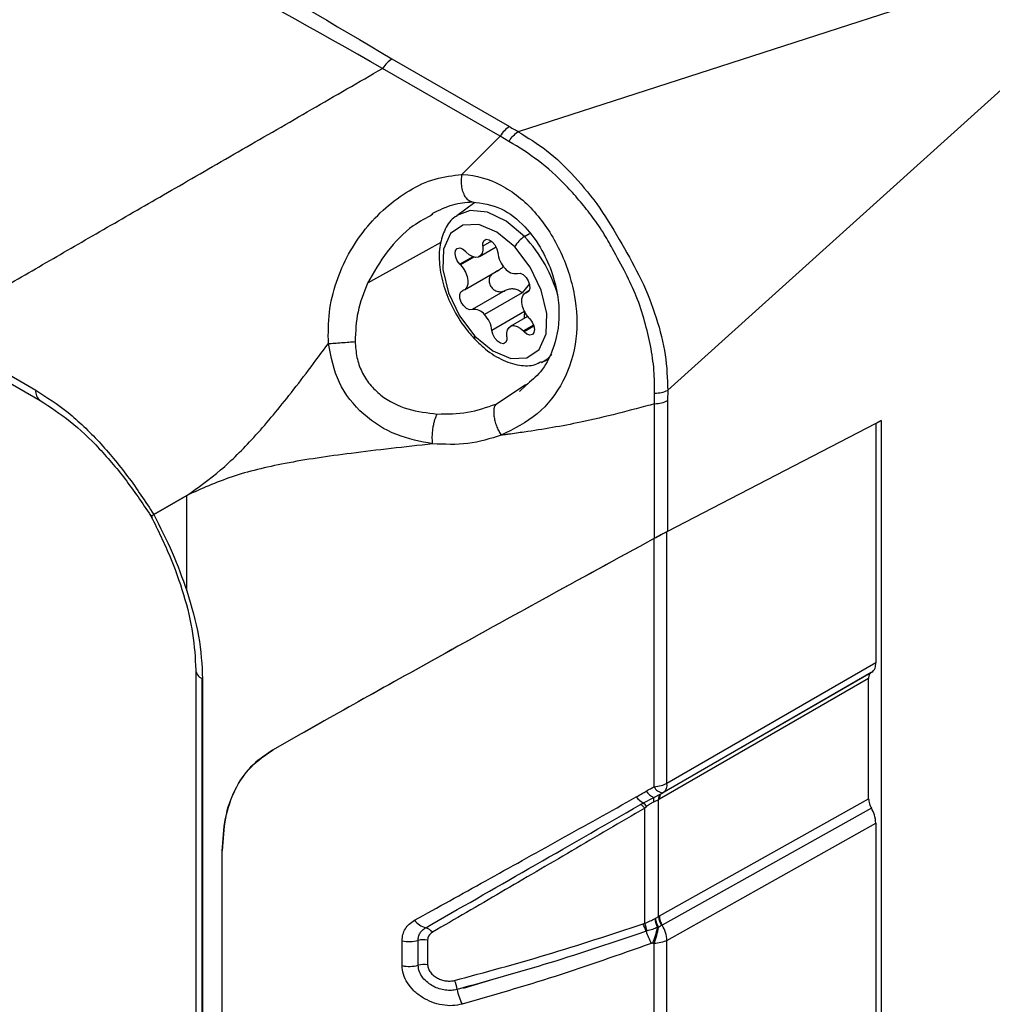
# Model space of a CAD drawing. Header units: inches. Extents: x 0.4 to 16.8, y 0 to 10.8.
# Tile 99 of 104: x 14.787 to 14.936, y 8.394 to 8.545. Entities that reach past the tile are written whole.
import ezdxf

# ---------------------------------------------------------------- set-up
doc = ezdxf.new("R2010")
doc.units = ezdxf.units.IN
doc.header["$MEASUREMENT"] = 0

msp = doc.modelspace()

# ---------------------------------------------------------------- linework, layer by layer
at = {"color": 7, "linetype": 'Continuous'}
for p, q in [((14.605429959, 8.5944006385), (14.7896834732, 8.4880333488)), ((14.6061080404, 8.5928001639), (14.7903615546, 8.4864328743)), ((14.8637631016, 8.5277365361), (14.9364984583, 8.5512711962)), ((14.8443561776, 8.5388982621), (14.8623814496, 8.5284924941)), ((14.9434539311, 8.539223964), (14.8867027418, 8.4880039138)), ((14.8609493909, 8.5270177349), (14.8429151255, 8.5374286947)), ((14.8551024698, 8.5211311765), (14.8609471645, 8.5270142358)), ((14.8623165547, 8.5262200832), (14.8609448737, 8.5270159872)), ((14.857076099, 8.516842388), (14.8542943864, 8.5148120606)), ((14.8518796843, 8.5107145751), (14.840614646, 8.5044345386)), ((14.8596234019, 8.5108961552), (14.8582809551, 8.5101211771)), ((14.8646924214, 8.5116088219), (14.8654686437, 8.5120983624)), ((14.8577649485, 8.5085346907), (14.8603258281, 8.5100130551)), ((14.8567475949, 8.5085216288), (14.8547620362, 8.5073753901)), ((14.8568180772, 8.5084956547), (14.8548036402, 8.507332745)), ((14.8569389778, 8.508458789), (14.8548702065, 8.5072645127)), ((14.8554783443, 8.5034149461), (14.8606989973, 8.5064287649)), ((14.8617157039, 8.5033023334), (14.8566616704, 8.5003847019)), ((14.8654474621, 8.5043446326), (14.8643294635, 8.5029625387)), ((14.8653683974, 8.5032596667), (14.8647996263, 8.5029313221)), ((14.8653047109, 8.5031813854), (14.865034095, 8.5030251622)), ((14.8643294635, 8.5029625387), (14.8585564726, 8.499629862)), ((14.8647013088, 8.5000796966), (14.8596997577, 8.4971923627)), ((14.8651753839, 8.4993485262), (14.8625130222, 8.4978115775)), ((14.8661004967, 8.4980219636), (14.864529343, 8.4971149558)), ((14.8661314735, 8.4979314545), (14.8645948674, 8.4970443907)), ((14.8661491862, 8.4978739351), (14.8646358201, 8.4970002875)), ((14.8672952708, 8.4922914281), (14.8681659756, 8.4926767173)), ((14.8603405, 8.4858853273), (14.8648476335, 8.488906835)), ((14.8648936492, 8.4887192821), (14.8639436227, 8.4878151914)), ((14.8846696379, 8.4859238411), (14.8846672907, 8.4875552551)), ((14.8866666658, 8.4864292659), (14.8866666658, 8.4663448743)), ((14.8846734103, 8.4652813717), (14.8846734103, 8.4859268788)), ((14.9186264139, 8.4829215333), (14.8865681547, 8.466288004)), ((14.9186245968, 8.482926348), (14.9194447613, 8.4833518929)), ((14.9194447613, 8.4833518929), (14.9186264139, 8.4828803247)), ((14.9186264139, 8.4829215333), (14.9186264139, 8.4461564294)), ((14.9194447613, 8.4833518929), (14.9194447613, 8.1994727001)), ((14.8078010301, 8.4689344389), (14.8128764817, 8.4718654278)), ((14.8128764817, 8.4718654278), (14.8078010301, 8.4689344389)), ((14.8128764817, 8.4572091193), (14.8128764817, 8.4718654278)), ((14.8865681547, 8.4276493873), (14.8865681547, 8.466288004)), ((14.8845748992, 8.4271296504), (14.8845748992, 8.4652245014)), ((14.9186264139, 8.4461564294), (14.8865681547, 8.4276493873)), ((14.8142360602, 8.4450808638), (14.8142360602, 8.2323117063)), ((14.9179014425, 8.4446542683), (14.8857662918, 8.4261028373)), ((14.8859859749, 8.426229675), (14.9179865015, 8.4447033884)), ((14.9179865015, 8.4447033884), (14.9179014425, 8.4446542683)), ((14.815196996, 8.2309724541), (14.815196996, 8.4437416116)), ((14.815282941, 8.4436937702), (14.815282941, 8.2309246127)), ((14.9175076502, 8.4437600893), (14.8854080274, 8.4252291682)), ((14.9175076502, 8.4252931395), (14.9175076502, 8.4437600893)), ((14.884560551, 8.4254948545), (14.8856190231, 8.4260197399)), ((14.8829404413, 8.4246443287), (14.884560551, 8.4254948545)), ((14.885245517, 8.4251384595), (14.8845146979, 8.4247810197)), ((14.8854080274, 8.4252291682), (14.885245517, 8.4251384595)), ((14.885245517, 8.4071954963), (14.885245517, 8.4251384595)), ((14.8853937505, 8.4072828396), (14.9175076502, 8.4252931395)), ((14.8831603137, 8.4061475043), (14.8831603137, 8.4238361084)), ((14.9179338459, 8.4238543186), (14.8858411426, 8.4058559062)), ((14.8865681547, 8.4035371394), (14.9186264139, 8.4215162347)), ((14.9186264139, 8.4215162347), (14.9186264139, 8.3874421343)), ((14.8182645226, 8.4172432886), (14.8182645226, 8.2541007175)), ((14.885245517, 8.4071954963), (14.8853937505, 8.4072828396)), ((14.8835230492, 8.4049772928), (14.8833545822, 8.4049260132)), ((14.8857461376, 8.4058003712), (14.8852590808, 8.4055366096)), ((14.8858411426, 8.4058559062), (14.8857461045, 8.405800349)), ((14.8459073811, 8.3996559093), (14.8459073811, 8.4034784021)), ((14.8483729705, 8.3997160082), (14.8483729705, 8.403538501)), ((14.8498310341, 8.4035874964), (14.8498310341, 8.3997650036)), ((14.8865681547, 8.3694630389), (14.8865681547, 8.4035371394)), ((14.8845748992, 8.3689501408), (14.8845748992, 8.403041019)), ((14.8553366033, 8.3962222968), (14.8604099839, 8.3977377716))]:
    msp.add_line(p, q, dxfattribs=at)
at = {"color": 7, "linetype": 'Continuous', "flags": 128}
for points in [[(14.8646924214, 8.5116088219), (14.8618876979, 8.5139932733), (14.8590154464, 8.5153784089), (14.8563568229, 8.5156286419), (14.8543136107, 8.5148260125)], [(14.8631951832, 8.5100160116), (14.8604615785, 8.5122820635), (14.8576890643, 8.5134494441), (14.8552120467, 8.5133773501), (14.8533292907, 8.512074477), (14.8522678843, 8.5096979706), (14.8521558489, 8.5065344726), (14.8530066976, 8.5029655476), (14.8547178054, 8.4994216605), (14.8570827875, 8.4963302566)], [(14.8582809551, 8.5101211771), (14.8582940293, 8.5106486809), (14.8584874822, 8.5110234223), (14.8588304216, 8.5111855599), (14.8592680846, 8.5111092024), (14.8597305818, 8.510806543), (14.8601440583, 8.5103259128), (14.8604424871, 8.5097440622), (14.8605782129, 8.5091539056)], [(14.8547620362, 8.5073753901), (14.8543848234, 8.5078819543), (14.8541320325, 8.5084614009), (14.8540421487, 8.5090255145), (14.854128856, 8.5094884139), (14.8543789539, 8.5097796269), (14.8547543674, 8.5098548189), (14.855197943, 8.5097025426), (14.8556421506, 8.5093459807)], [(14.8582809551, 8.5101211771), (14.8583005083, 8.5095406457), (14.8581894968, 8.5090496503), (14.8579557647, 8.5086828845), (14.8576158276, 8.5084662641), (14.8571937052, 8.5084150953), (14.8567192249, 8.5085329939), (14.8562259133, 8.508811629), (14.8557486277, 8.5092313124)], [(14.8570827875, 8.4963302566), (14.8598163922, 8.4940642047), (14.8625889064, 8.4928968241), (14.865065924, 8.4929689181), (14.86694868, 8.4942717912), (14.8680100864, 8.4966482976), (14.8681221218, 8.4998117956), (14.8672712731, 8.5033807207), (14.8655601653, 8.5069246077), (14.8631951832, 8.5100160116)], [(14.8548702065, 8.5072645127), (14.855297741, 8.5067334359), (14.8556453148, 8.5061284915), (14.8558883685, 8.5054924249), (14.8560097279, 8.5048701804), (14.8560008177, 8.5043057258), (14.8558622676, 8.5038389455), (14.8556038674, 8.5035028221), (14.8552438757, 8.5033211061)], [(14.8636163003, 8.5059615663), (14.8640241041, 8.5059805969), (14.8644856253, 8.5057639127), (14.8649271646, 8.5053461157), (14.8652782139, 8.5047939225), (14.865482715, 8.5041955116), (14.8655080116, 8.5036464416), (14.8653500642, 8.5032343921), (14.865034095, 8.5030251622)], [(14.8566616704, 8.5003847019), (14.8562538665, 8.5003656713), (14.8557923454, 8.5005823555), (14.855350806, 8.5010001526), (14.8549997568, 8.5015523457), (14.8547952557, 8.5021507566), (14.8547699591, 8.5026998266), (14.8549279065, 8.5031118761), (14.8552438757, 8.5033211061)], [(14.8654077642, 8.4990817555), (14.8649802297, 8.4996128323), (14.8646326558, 8.5002177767), (14.8643896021, 8.5008538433), (14.8642682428, 8.5014760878), (14.8642771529, 8.5020405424), (14.8644157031, 8.5025073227), (14.8646741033, 8.5028434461), (14.865034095, 8.5030251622)], [(14.8655159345, 8.4989708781), (14.8658931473, 8.498464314), (14.8661459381, 8.4978848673), (14.8662358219, 8.4973207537), (14.8661491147, 8.4968578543), (14.8658990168, 8.4965666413), (14.8655236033, 8.4964914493), (14.8650800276, 8.4966437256), (14.8646358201, 8.4970002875)], [(14.8619970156, 8.4962250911), (14.8619839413, 8.4956975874), (14.8617904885, 8.4953228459), (14.8614475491, 8.4951607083), (14.8610098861, 8.4952370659), (14.8605473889, 8.4955397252), (14.8601339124, 8.4960203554), (14.8598354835, 8.496602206), (14.8596997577, 8.4971923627)], [(14.8619970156, 8.4962250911), (14.8619774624, 8.4968056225), (14.8620884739, 8.4972966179), (14.8623222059, 8.4976633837), (14.8626621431, 8.4978800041), (14.8630842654, 8.4979311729), (14.8635587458, 8.4978132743), (14.8640520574, 8.4975346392), (14.864529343, 8.4971149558)], [(14.8672952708, 8.4922914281), (14.8682236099, 8.4928493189), (14.868899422, 8.4935030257)]]:
    msp.add_lwpolyline(points, dxfattribs=at)
at = {"color": 7, "linetype": 'Continuous'}
for centre, radius, start, end in [((14.8669697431, 8.5079680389), 0.0042943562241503, 122.0261150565, 151.5169563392), ((14.8488475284, 8.4966627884), 0.0217817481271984, 15.1366857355, 43.3278765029), ((14.8538567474, 8.5076470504), 0.002464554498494, 42.1791392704, 43.578347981), ((14.8586052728, 8.511949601), 0.0039432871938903, 222.1791392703, 223.5783479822), ((14.8647546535, 8.509625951), 0.00420303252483, 186.4485329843, 223.8083950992), ((14.8564939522, 8.5090234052), 0.0023907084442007, 223.5780239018, 225.0059006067), ((14.8520991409, 8.5046276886), 0.0038251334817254, 43.5780238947, 45.0059006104), ((14.8632666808, 8.5078395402), 0.0019102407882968, 216.0119621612, 280.545935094), ((14.8570112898, 8.498506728), 0.0019102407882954, 36.0119621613, 100.5459350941), ((14.8555233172, 8.4967203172), 0.0042030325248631, 6.4485329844, 43.808395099), ((14.8681788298, 8.5017185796), 0.0038251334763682, 223.5780238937, 225.0059006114), ((14.8637840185, 8.497322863), 0.0023907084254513, 43.5780238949, 45.0059006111), ((14.8616726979, 8.4943966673), 0.0039432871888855, 42.1791392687, 43.5783479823), ((14.8664212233, 8.4986992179), 0.002464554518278, 222.179139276, 223.5783479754), ((14.8574231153, 8.4960778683), 0.0004237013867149, 143.4392372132, 209.5532504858), ((14.7913359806, 8.4877901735), 0.001670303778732, 171.6287014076, 234.5144100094), ((14.8158482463, 8.4452226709), 0.0016179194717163, 184.8309046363, 246.2639826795), ((14.8167854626, 8.4464941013), 0.0031779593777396, 240.0106809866, 241.7841547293), ((14.8850801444, 8.427430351), 0.0015040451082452, 307.0321374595, 8.3738485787), ((14.8855026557, 8.4279035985), 0.0025864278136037, 214.1399894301, 248.6386047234), ((14.8860750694, 8.4278664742), 0.0016713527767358, 206.1584320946, 265.2319699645), ((14.8862386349, 8.4252373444), 0.0009980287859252, 128.3771816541, 185.6862087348), ((14.886323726, 8.4253639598), 0.0009255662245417, 127.0321375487, 188.373848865), ((14.8844059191, 8.4274711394), 0.0031840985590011, 216.8284096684, 242.5968321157), ((14.8813143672, 8.4227329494), 0.0025094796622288, 32.2122393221, 49.6110794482), ((14.8856947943, 8.4250636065), 0.0012134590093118, 159.182813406, 193.4665169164), ((14.881567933, 8.4226497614), 0.0019857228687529, 36.6866493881, 61.8554484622), ((14.8503998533, 8.4086663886), 0.0033078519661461, 218.2930968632, 254.7376300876), ((14.8891660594, 8.4074889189), 0.0045027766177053, 187.9885160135, 205.8143888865), ((14.889279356, 8.4077506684), 0.0045896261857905, 190.7093964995, 208.8425973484), ((14.8883460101, 8.407520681), 0.0031174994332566, 185.9873834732, 213.4922109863), ((14.8884150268, 8.4074465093), 0.003025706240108, 183.1008170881, 211.7151414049), ((14.848964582, 8.4035346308), 0.0020210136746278, 38.0189499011, 73.7802428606), ((14.8736863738, 8.4018715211), 0.0101392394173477, 17.5329707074, 24.4746459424), ((14.8707305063, 8.4016527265), 0.0132175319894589, 14.5678631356, 19.8806398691), ((14.8991035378, 8.4105876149), 0.0167356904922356, 199.7730348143, 206.7061498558), ((14.8740274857, 8.4076889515), 0.0112937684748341, 336.0073127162, 348.9697825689), ((14.8732909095, 8.4074761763), 0.0121243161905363, 338.5427568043, 350.7946543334), ((14.8816585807, 8.4032711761), 0.004916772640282, 3.1008170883, 31.7151414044), ((14.8470129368, 8.4087284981), 0.0053652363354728, 258.1084966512, 284.6841286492), ((14.8492102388, 8.4003419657), 0.0033043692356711, 79.1714326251, 104.6777426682), ((14.8470129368, 8.4049060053), 0.0053652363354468, 258.1084966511, 284.6841286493), ((14.8492102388, 8.3965194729), 0.0033043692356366, 79.1714326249, 104.6777426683), ((14.8502496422, 8.3954901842), 0.0041406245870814, 7.0835858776, 27.1329869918), ((14.8611373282, 8.3970645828), 0.006861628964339, 188.9187897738, 208.8925788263)]:
    msp.add_arc(centre, radius, start, end, dxfattribs=at)
for points, knots in [([(14.59868246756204, 8.680722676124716), (14.62184863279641, 8.667632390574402), (14.66818107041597, 8.641451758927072), (14.73183424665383, 8.604438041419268), (14.79095940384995, 8.570498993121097), (14.826557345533, 8.549431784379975), (14.84435617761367, 8.538898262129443)], [0, 0, 0, 0, 0.2800005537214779, 0.5600024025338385, 0.7800029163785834, 1, 1, 1, 1]), ([(14.84292354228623, 8.537439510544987), (14.82245197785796, 8.548919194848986), (14.78150613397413, 8.571880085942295), (14.72009128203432, 8.607670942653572), (14.65866826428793, 8.642792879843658), (14.61773140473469, 8.667101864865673), (14.59726418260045, 8.679255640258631)], [0, 0, 0, 0, 0.249982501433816, 0.4999981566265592, 0.7500138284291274, 1, 1, 1, 1]), ([(14.78431597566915, 8.503593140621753), (14.78714208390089, 8.50522531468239), (14.79266694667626, 8.508416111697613), (14.80166232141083, 8.513610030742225), (14.81114876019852, 8.519086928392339), (14.82125040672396, 8.524920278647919), (14.8318751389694, 8.531054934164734), (14.83925886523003, 8.53531780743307), (14.84291512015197, 8.537428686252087)], [0, 0, 0, 0, 0.1728442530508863, 0.3378995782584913, 0.5003376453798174, 0.6705633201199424, 0.8368703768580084, 1, 1, 1, 1]), ([(14.84291511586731, 8.537428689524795), (14.84291668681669, 8.537430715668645), (14.84291948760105, 8.537434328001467), (14.84292230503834, 8.53743792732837), (14.84292354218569, 8.537439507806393)], [0, 0, 0, 0, 0.560896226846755, 1, 1, 1, 1]), ([(14.86231655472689, 8.526220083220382), (14.8623387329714, 8.526254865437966), (14.86253471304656, 8.526562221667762), (14.86298267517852, 8.527145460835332), (14.86345846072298, 8.527515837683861), (14.86371016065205, 8.527711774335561)], [0, 0, 0, 0, 0.0566928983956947, 0.5009719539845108, 1, 1, 1, 1]), ([(14.86237864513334, 8.528490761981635), (14.86263124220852, 8.528346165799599), (14.86308232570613, 8.528087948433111), (14.86355507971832, 8.527843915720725), (14.86376310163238, 8.527736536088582)], [0, 0, 0, 0, 0.559978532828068, 1, 1, 1, 1]), ([(14.86371006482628, 8.527711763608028), (14.86519310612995, 8.526812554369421), (14.86823815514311, 8.524966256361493), (14.87239307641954, 8.520896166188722), (14.87637869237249, 8.516071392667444), (14.87960905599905, 8.510549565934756), (14.88278970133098, 8.504949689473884), (14.88502676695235, 8.49914281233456), (14.88650555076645, 8.49338525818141), (14.88662014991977, 8.489781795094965), (14.8866772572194, 8.487986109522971)], [0, 0, 0, 0, 0.1200834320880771, 0.2465608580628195, 0.3716890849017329, 0.4989707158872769, 0.6217431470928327, 0.7494193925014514, 0.8751301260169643, 1, 1, 1, 1]), ([(14.86376310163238, 8.527736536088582), (14.86375231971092, 8.52773267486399), (14.86373307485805, 8.527725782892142), (14.86371715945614, 8.527716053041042), (14.86371016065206, 8.527711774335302)], [0, 0, 0, 0, 0.5602496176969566, 1, 1, 1, 1]), ([(14.88466729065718, 8.487555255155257), (14.88466081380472, 8.488715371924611), (14.88464755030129, 8.491091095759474), (14.88409604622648, 8.494805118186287), (14.88316671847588, 8.49861647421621), (14.88199247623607, 8.502382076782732), (14.8802068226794, 8.506072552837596), (14.87842332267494, 8.50932198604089), (14.87674932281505, 8.512380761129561), (14.87497336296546, 8.514868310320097), (14.87304730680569, 8.517267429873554), (14.87040244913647, 8.52020577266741), (14.86683217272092, 8.523457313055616), (14.86382406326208, 8.525297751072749), (14.8623165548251, 8.526220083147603)], [0, 0, 0, 0, 0.0825754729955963, 0.1691006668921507, 0.2516998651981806, 0.3365053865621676, 0.4154821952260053, 0.5017361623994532, 0.5608459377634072, 0.6261733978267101, 0.6875146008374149, 0.7507463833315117, 0.8750870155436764, 0.9999999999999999, 0.9999999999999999, 0.9999999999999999, 0.9999999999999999]), ([(14.83459068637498, 8.495164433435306), (14.83458041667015, 8.496771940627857), (14.83455984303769, 8.499992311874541), (14.83607153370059, 8.506191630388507), (14.83986706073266, 8.513118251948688), (14.84562724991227, 8.518147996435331), (14.85094434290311, 8.520691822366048), (14.85371697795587, 8.520984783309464), (14.85510246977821, 8.521131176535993)], [0, 0, 0, 0, 0.1250998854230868, 0.250616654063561, 0.500174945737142, 0.7493264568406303, 0.8747378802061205, 1, 1, 1, 1]), ([(14.85664159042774, 8.516960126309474), (14.85661761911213, 8.516957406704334), (14.85641915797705, 8.51693489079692), (14.85604497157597, 8.51716773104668), (14.85558227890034, 8.517691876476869), (14.85523481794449, 8.518492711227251), (14.85504580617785, 8.519406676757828), (14.85499907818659, 8.520313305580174), (14.85506684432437, 8.520869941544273), (14.85509864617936, 8.5211311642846)], [0, 0, 0, 0, 0.0230581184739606, 0.1909006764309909, 0.3671422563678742, 0.543389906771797, 0.7112490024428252, 0.8644925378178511, 0.9999999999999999, 0.9999999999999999, 0.9999999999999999, 0.9999999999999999]), ([(14.85510434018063, 8.521127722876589), (14.85510452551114, 8.521127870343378), (14.85510576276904, 8.521128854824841), (14.85511043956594, 8.52112955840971), (14.85512564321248, 8.521131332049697), (14.85518279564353, 8.521130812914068), (14.85720289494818, 8.521042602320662), (14.86125432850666, 8.519897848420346), (14.86642396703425, 8.51569614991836), (14.87038581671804, 8.509664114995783), (14.8726353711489, 8.502763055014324), (14.87294879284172, 8.495654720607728), (14.8709675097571, 8.489260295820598), (14.86693739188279, 8.484034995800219), (14.86306390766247, 8.482073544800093), (14.86112519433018, 8.481091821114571)], [0, 0, 0, 0, 1.27263546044e-05, 8.49605550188e-05, 0.000269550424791, 0.0009490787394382, 0.0035611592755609, 0.1252666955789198, 0.2500682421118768, 0.3736877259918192, 0.4999466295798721, 0.6206140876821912, 0.7498508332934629, 0.8747981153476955, 1, 1, 1, 1]), ([(14.85054541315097, 8.515171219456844), (14.85159853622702, 8.515686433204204), (14.85366381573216, 8.516696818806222), (14.85568235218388, 8.516861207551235), (14.85667160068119, 8.516941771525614)], [0, 0, 0, 0, 0.5099179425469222, 1, 1, 1, 1]), ([(14.85666628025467, 8.516943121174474), (14.8581840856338, 8.516725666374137), (14.86108423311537, 8.516310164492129), (14.86474642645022, 8.513391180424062), (14.86737423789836, 8.509796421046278), (14.86892942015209, 8.506265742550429), (14.86979267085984, 8.502907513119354), (14.87018746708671, 8.498797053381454), (14.86938931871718, 8.494556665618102), (14.86743723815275, 8.490879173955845), (14.86568750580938, 8.48939338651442), (14.86489364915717, 8.48871928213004)], [0, 0, 0, 0, 0.1402814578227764, 0.2680428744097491, 0.3845584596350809, 0.4818119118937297, 0.5538286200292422, 0.6423565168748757, 0.8021903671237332, 0.910253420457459, 1, 1, 1, 1]), ([(14.85062607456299, 8.515026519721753), (14.84960452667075, 8.514470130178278), (14.84697358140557, 8.513037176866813), (14.84341410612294, 8.509432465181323), (14.84154791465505, 8.5061007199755), (14.84061464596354, 8.50443453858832)], [0, 0, 0, 0, 0.2408777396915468, 0.6203685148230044, 1, 1, 1, 1]), ([(14.85435969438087, 8.514774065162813), (14.85425290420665, 8.514724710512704), (14.85342945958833, 8.514344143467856), (14.85245111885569, 8.512776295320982), (14.85160834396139, 8.510338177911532), (14.85153641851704, 8.507325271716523), (14.85220090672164, 8.503993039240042), (14.85358994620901, 8.500606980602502), (14.85530176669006, 8.497841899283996), (14.85657204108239, 8.4964120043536), (14.85705443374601, 8.495868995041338)], [0, 0, 0, 0, 0.02066132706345, 0.1593167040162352, 0.2988077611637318, 0.4467188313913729, 0.5998772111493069, 0.753167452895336, 0.9062641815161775, 1, 1, 1, 1]), ([(14.8602979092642, 8.506238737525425), (14.8605234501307, 8.506349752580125), (14.86092368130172, 8.50654675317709), (14.86129956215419, 8.50684978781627), (14.86139850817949, 8.507034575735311), (14.86140890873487, 8.507053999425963)], [0, 0, 0, 0, 0.536044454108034, 0.9512320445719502, 1, 1, 1, 1]), ([(14.85972903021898, 8.505868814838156), (14.85960323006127, 8.50572537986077), (14.85940734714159, 8.505502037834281), (14.8592873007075, 8.50510697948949), (14.8592568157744, 8.504777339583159), (14.85929979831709, 8.504439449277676), (14.85941733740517, 8.504110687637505), (14.85960174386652, 8.503808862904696), (14.85984400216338, 8.503552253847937), (14.86012996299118, 8.50334949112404), (14.86054553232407, 8.503167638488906), (14.86110807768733, 8.503091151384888), (14.86151269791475, 8.503231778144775), (14.86171570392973, 8.503302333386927)], [0, 0, 0, 0, 0.1310613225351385, 0.2040750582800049, 0.2756882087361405, 0.3484156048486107, 0.4204294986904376, 0.4925040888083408, 0.5653389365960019, 0.6372644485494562, 0.7106703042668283, 0.8548375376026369, 1, 1, 1, 1]), ([(14.84061464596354, 8.504434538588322), (14.84004038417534, 8.503000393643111), (14.8388940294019, 8.500137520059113), (14.83876082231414, 8.497029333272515), (14.83869434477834, 8.495478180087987)], [0, 0, 0, 0, 0.5009459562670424, 1, 1, 1, 1]), ([(14.86432946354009, 8.502962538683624), (14.8641438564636, 8.503116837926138), (14.86377205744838, 8.503425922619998), (14.86306962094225, 8.503581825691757), (14.86236624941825, 8.503553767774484), (14.86193298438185, 8.503386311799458), (14.86171570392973, 8.503302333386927)], [0, 0, 0, 0, 0.2491645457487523, 0.4991142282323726, 0.7488080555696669, 0.9999999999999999, 0.9999999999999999, 0.9999999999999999, 0.9999999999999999]), ([(14.8647537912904, 8.500109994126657), (14.86469441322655, 8.499880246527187), (14.86460415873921, 8.499531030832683), (14.86466211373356, 8.499182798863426), (14.86468194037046, 8.49906366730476)], [0, 0, 0, 0, 0.6578959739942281, 1, 1, 1, 1]), ([(14.83459058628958, 8.495165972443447), (14.83488562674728, 8.495187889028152), (14.83549352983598, 8.495233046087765), (14.83661835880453, 8.495318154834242), (14.83775403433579, 8.495405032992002), (14.83838709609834, 8.49545429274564), (14.83869434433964, 8.495478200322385)], [0, 0, 0, 0, 0.2426728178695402, 0.5000044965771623, 0.7573337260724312, 1, 1, 1, 1]), ([(14.83869434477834, 8.495478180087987), (14.83875542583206, 8.494659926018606), (14.83887336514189, 8.493079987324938), (14.83965181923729, 8.490838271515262), (14.84089565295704, 8.488852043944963), (14.84315192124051, 8.486667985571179), (14.84672702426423, 8.48488368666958), (14.84977471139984, 8.484533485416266), (14.85129355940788, 8.48435895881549)], [0, 0, 0, 0, 0.1304088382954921, 0.2518019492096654, 0.3750567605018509, 0.5022954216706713, 0.7519635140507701, 0.9999999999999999, 0.9999999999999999, 0.9999999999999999, 0.9999999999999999]), ([(14.85705443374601, 8.495868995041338), (14.85749153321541, 8.495437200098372), (14.85876461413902, 8.494179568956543), (14.86110088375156, 8.492621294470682), (14.863794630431, 8.491766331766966), (14.86598479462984, 8.491697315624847), (14.86697840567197, 8.49226474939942), (14.86729592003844, 8.492446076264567)], [0, 0, 0, 0, 0.1365105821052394, 0.3975960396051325, 0.6632330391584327, 0.892384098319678, 1, 1, 1, 1]), ([(14.8128764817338, 8.471865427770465), (14.81460302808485, 8.473083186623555), (14.81803627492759, 8.475504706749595), (14.82323083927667, 8.48069999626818), (14.82864053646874, 8.487185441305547), (14.83255764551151, 8.492438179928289), (14.83459068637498, 8.495164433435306)], [0, 0, 0, 0, 0.241078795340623, 0.4793865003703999, 0.7297934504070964, 1, 1, 1, 1]), ([(14.85058359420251, 8.479778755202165), (14.84872029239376, 8.480143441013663), (14.84492895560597, 8.480885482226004), (14.83976706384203, 8.48409915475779), (14.83581569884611, 8.489025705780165), (14.83500059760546, 8.49311737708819), (14.83459277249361, 8.495164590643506)], [0, 0, 0, 0, 0.2410578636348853, 0.4904903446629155, 0.7450735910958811, 1, 1, 1, 1]), ([(14.78968347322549, 8.488033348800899), (14.79134709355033, 8.486955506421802), (14.79467929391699, 8.484796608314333), (14.79943001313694, 8.480195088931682), (14.80388235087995, 8.474874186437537), (14.80649059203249, 8.47092073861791), (14.80780103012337, 8.468934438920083)], [0, 0, 0, 0, 0.2495145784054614, 0.4997730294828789, 0.748674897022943, 1, 1, 1, 1]), ([(14.88466754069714, 8.487555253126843), (14.88503908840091, 8.487579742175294), (14.88578203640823, 8.487628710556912), (14.88637888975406, 8.48786699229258), (14.8866772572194, 8.487986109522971)], [0, 0, 0, 0, 0.5000991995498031, 1, 1, 1, 1]), ([(14.88670274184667, 8.48800391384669), (14.88668919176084, 8.487706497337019), (14.88666499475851, 8.487175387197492), (14.88666413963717, 8.48665616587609), (14.88666376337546, 8.486427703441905)], [0, 0, 0, 0, 0.5599902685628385, 1, 1, 1, 1]), ([(14.88667728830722, 8.48798626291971), (14.88668214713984, 8.487988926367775), (14.88669082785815, 8.48799368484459), (14.88669909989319, 8.488000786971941), (14.88670274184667, 8.48800391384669)], [0, 0, 0, 0, 0.5597270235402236, 1, 1, 1, 1]), ([(14.79036251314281, 8.486432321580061), (14.79190076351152, 8.485437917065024), (14.79499212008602, 8.48343950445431), (14.79947152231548, 8.479144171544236), (14.80373727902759, 8.474109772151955), (14.80626752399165, 8.470325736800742), (14.80754320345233, 8.468417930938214)], [0, 0, 0, 0, 0.2466728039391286, 0.4957278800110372, 0.7457599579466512, 1, 1, 1, 1]), ([(14.85129355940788, 8.48435895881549), (14.85285915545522, 8.484369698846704), (14.8559991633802, 8.484391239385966), (14.85889068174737, 8.48538636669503), (14.86034050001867, 8.485885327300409)], [0, 0, 0, 0, 0.498596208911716, 1, 1, 1, 1]), ([(14.86034106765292, 8.485885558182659), (14.86027007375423, 8.485802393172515), (14.86012183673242, 8.485628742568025), (14.85999080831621, 8.485183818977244), (14.8599469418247, 8.484593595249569), (14.86001441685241, 8.483878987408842), (14.86018992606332, 8.483105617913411), (14.8604539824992, 8.482347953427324), (14.86077022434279, 8.481659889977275), (14.86100977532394, 8.481275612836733), (14.86112451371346, 8.481091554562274)], [0, 0, 0, 0, 0.1126593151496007, 0.2352354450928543, 0.3654518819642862, 0.4998646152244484, 0.6342983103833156, 0.7645738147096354, 0.8872372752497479, 1, 1, 1, 1]), ([(14.88466926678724, 8.485926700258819), (14.88088953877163, 8.484913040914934), (14.87421908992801, 8.483124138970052), (14.86671600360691, 8.481877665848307), (14.86280822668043, 8.481317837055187), (14.86163465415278, 8.48116053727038), (14.86125982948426, 8.4811093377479), (14.86112490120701, 8.481090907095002)], [0, 0, 0, 0, 0.481036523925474, 0.8489313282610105, 0.9515829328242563, 0.982570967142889, 1, 1, 1, 1]), ([(14.85058359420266, 8.479778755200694), (14.85055969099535, 8.480151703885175), (14.85052288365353, 8.480725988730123), (14.8505795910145, 8.481601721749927), (14.85066250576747, 8.482283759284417), (14.8507861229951, 8.482934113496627), (14.85098388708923, 8.483700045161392), (14.85117163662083, 8.484099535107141), (14.8512935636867, 8.484358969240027)], [0, 0, 0, 0, 0.239048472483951, 0.3680986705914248, 0.5000011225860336, 0.631903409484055, 0.7609531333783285, 1, 1, 1, 1]), ([(14.86112490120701, 8.481090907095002), (14.85944400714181, 8.48057526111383), (14.85607349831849, 8.479541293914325), (14.85241686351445, 8.47969943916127), (14.85058381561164, 8.479778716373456)], [0, 0, 0, 0, 0.4987063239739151, 1, 1, 1, 1]), ([(14.85058381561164, 8.479778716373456), (14.84632679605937, 8.479304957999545), (14.83822615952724, 8.478403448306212), (14.827986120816, 8.476916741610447), (14.81950186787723, 8.474873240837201), (14.81509154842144, 8.472871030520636), (14.8128764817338, 8.471865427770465)], [0, 0, 0, 0, 0.2783289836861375, 0.5296292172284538, 0.7637580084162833, 1, 1, 1, 1]), ([(14.80722492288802, 8.468969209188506), (14.80823929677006, 8.46691052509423), (14.81025125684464, 8.462827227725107), (14.81247842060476, 8.456615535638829), (14.81395876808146, 8.450588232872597), (14.81414392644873, 8.446911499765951), (14.81423606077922, 8.445081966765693)], [0, 0, 0, 0, 0.2542395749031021, 0.5042715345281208, 0.7533267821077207, 1, 1, 1, 1]), ([(14.80742206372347, 8.468715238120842), (14.80741041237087, 8.468708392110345), (14.80737748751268, 8.468689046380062), (14.80763477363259, 8.468838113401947), (14.80780101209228, 8.468934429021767)], [0, 0, 0, 0, 0.3538770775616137, 1, 1, 1, 1]), ([(14.80780103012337, 8.468934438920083), (14.80878523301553, 8.46699285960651), (14.81074307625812, 8.46313053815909), (14.8121679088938, 8.459175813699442), (14.8128764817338, 8.457209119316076)], [0, 0, 0, 0, 0.5026974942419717, 1, 1, 1, 1]), ([(14.88467341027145, 8.465281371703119), (14.8788627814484, 8.462108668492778), (14.86679706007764, 8.455520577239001), (14.85124421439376, 8.446912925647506), (14.83745721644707, 8.43921943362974), (14.8299147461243, 8.43495761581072), (14.82611752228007, 8.432812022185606)], [0, 0, 0, 0, 0.2595919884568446, 0.5390405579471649, 0.7679319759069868, 1, 1, 1, 1]), ([(14.88656815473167, 8.466288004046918), (14.88643043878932, 8.466215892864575), (14.88614899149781, 8.466068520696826), (14.88546912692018, 8.465706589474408), (14.88493930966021, 8.465420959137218), (14.8845748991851, 8.465224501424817)], [0, 0, 0, 0, 0.2302540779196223, 0.4705656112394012, 0.9999999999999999, 0.9999999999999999, 0.9999999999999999, 0.9999999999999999]), ([(14.88666666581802, 8.466344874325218), (14.88650770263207, 8.466261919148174), (14.88618251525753, 8.46609221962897), (14.88549161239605, 8.465724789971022), (14.8849883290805, 8.465452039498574), (14.88467341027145, 8.465281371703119)], [0, 0, 0, 0, 0.2635808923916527, 0.5392014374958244, 1, 1, 1, 1]), ([(14.8845748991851, 8.465224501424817), (14.87876427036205, 8.462051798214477), (14.86669854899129, 8.455463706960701), (14.85114570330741, 8.446856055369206), (14.83735870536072, 8.43916256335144), (14.82981623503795, 8.43490074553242), (14.82601901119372, 8.432755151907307)], [0, 0, 0, 0, 0.2595919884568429, 0.5390405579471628, 0.7679319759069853, 1, 1, 1, 1]), ([(14.8128764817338, 8.457209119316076), (14.81357099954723, 8.454860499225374), (14.81495764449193, 8.450171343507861), (14.81517463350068, 8.445850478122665), (14.81528294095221, 8.44369377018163)], [0, 0, 0, 0, 0.5008620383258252, 1, 1, 1, 1]), ([(14.9179865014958, 8.444703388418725), (14.918189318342, 8.444884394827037), (14.91855151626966, 8.445207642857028), (14.91860352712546, 8.445866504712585), (14.91862641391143, 8.446156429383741)], [0, 0, 0, 0, 0.559961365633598, 1, 1, 1, 1]), ([(14.91790144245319, 8.444654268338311), (14.91777663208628, 8.444542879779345), (14.91755374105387, 8.444343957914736), (14.91752173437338, 8.443938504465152), (14.91750765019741, 8.443760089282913)], [0, 0, 0, 0, 0.559961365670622, 1, 1, 1, 1]), ([(14.82601901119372, 8.432755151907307), (14.82482996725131, 8.431943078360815), (14.82244823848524, 8.430316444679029), (14.82008065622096, 8.426711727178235), (14.81854522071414, 8.42238976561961), (14.81835838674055, 8.418964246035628), (14.81826452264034, 8.417243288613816)], [0, 0, 0, 0, 0.2494588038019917, 0.4996814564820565, 0.7486434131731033, 1, 1, 1, 1]), ([(14.81836303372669, 8.417300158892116), (14.81845559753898, 8.419008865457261), (14.81864099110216, 8.422431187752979), (14.82016817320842, 8.426746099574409), (14.82253681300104, 8.43036343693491), (14.82492003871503, 8.431993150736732), (14.82611752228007, 8.432812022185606)], [0, 0, 0, 0, 0.2495312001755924, 0.4997793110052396, 0.7486574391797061, 1, 1, 1, 1]), ([(14.8845748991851, 8.427129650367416), (14.88495247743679, 8.427170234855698), (14.88569136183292, 8.427249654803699), (14.88628021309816, 8.427518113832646), (14.88656815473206, 8.427649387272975)], [0, 0, 0, 0, 0.5110112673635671, 0.9999999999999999, 0.9999999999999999, 0.9999999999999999, 0.9999999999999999]), ([(14.88185725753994, 8.425562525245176), (14.88214891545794, 8.42573447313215), (14.88265008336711, 8.426029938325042), (14.88315208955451, 8.42632761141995), (14.88336194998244, 8.426452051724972)], [0, 0, 0, 0, 0.5819564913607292, 1, 1, 1, 1]), ([(14.88336194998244, 8.426452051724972), (14.88358844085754, 8.426577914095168), (14.88399288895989, 8.4268026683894), (14.88439706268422, 8.42702973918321), (14.8845748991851, 8.427129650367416)], [0, 0, 0, 0, 0.5599998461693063, 1, 1, 1, 1]), ([(14.88561902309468, 8.426019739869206), (14.88564664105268, 8.426035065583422), (14.88569591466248, 8.426062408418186), (14.88574480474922, 8.426090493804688), (14.88576629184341, 8.426102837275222)], [0, 0, 0, 0, 0.5605020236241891, 1, 1, 1, 1]), ([(14.88576629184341, 8.426102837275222), (14.88579799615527, 8.426121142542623), (14.88585460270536, 8.426153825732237), (14.88591123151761, 8.426186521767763), (14.88593614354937, 8.426200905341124)], [0, 0, 0, 0, 0.5600820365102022, 1, 1, 1, 1]), ([(14.88593614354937, 8.426200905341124), (14.8859462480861, 8.426206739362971), (14.88596359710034, 8.426216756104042), (14.88597938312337, 8.426225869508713), (14.88598597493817, 8.426229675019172)], [0, 0, 0, 0, 0.5824271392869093, 1, 1, 1, 1]), ([(14.84780368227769, 8.406616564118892), (14.85141090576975, 8.408617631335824), (14.85854468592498, 8.4125750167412), (14.8699580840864, 8.418921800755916), (14.87791491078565, 8.423362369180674), (14.88185725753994, 8.425562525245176)], [0, 0, 0, 0, 0.3404013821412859, 0.673190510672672, 1, 1, 1, 1]), ([(14.88250459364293, 8.424400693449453), (14.8825860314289, 8.424447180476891), (14.88272960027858, 8.42452913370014), (14.88287675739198, 8.424609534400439), (14.88294044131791, 8.424644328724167)], [0, 0, 0, 0, 0.5672385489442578, 1, 1, 1, 1]), ([(14.88451469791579, 8.424781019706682), (14.88434221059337, 8.424685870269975), (14.88396014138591, 8.424475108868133), (14.88362269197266, 8.42421391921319), (14.8834375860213, 8.42407064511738)], [0, 0, 0, 0, 0.451455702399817, 1, 1, 1, 1]), ([(14.91750765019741, 8.425293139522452), (14.91753302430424, 8.425027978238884), (14.91757833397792, 8.424554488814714), (14.91782521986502, 8.42406825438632), (14.91793384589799, 8.423854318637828)], [0, 0, 0, 0, 0.560015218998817, 1, 1, 1, 1]), ([(14.84952909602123, 8.405475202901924), (14.85469786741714, 8.408436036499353), (14.86504456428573, 8.414362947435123), (14.87668115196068, 8.421052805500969), (14.8825045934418, 8.42440069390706)], [0, 0, 0, 0, 0.499557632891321, 1, 1, 1, 1]), ([(14.88316031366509, 8.423836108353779), (14.8794036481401, 8.42163732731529), (14.87181600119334, 8.417196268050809), (14.86089667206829, 8.41081315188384), (14.85403260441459, 8.40680770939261), (14.85055675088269, 8.404779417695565)], [0, 0, 0, 0, 0.3261639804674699, 0.6587802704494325, 1, 1, 1, 1]), ([(14.8834375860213, 8.424070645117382), (14.88338526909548, 8.42402842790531), (14.88328969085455, 8.423951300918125), (14.8832006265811, 8.423872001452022), (14.88316031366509, 8.423836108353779)], [0, 0, 0, 0, 0.5473727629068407, 1, 1, 1, 1]), ([(14.91862641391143, 8.421516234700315), (14.91858518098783, 8.421947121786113), (14.91851155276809, 8.422716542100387), (14.91811036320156, 8.423506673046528), (14.91793384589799, 8.423854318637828)], [0, 0, 0, 0, 0.5600152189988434, 1, 1, 1, 1]), ([(14.84590738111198, 8.403478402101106), (14.84593117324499, 8.40380563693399), (14.84597886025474, 8.404461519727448), (14.84637392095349, 8.405325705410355), (14.84696387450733, 8.406077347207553), (14.84752231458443, 8.406435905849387), (14.84780368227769, 8.406616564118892)], [0, 0, 0, 0, 0.248102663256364, 0.4972767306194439, 0.7467049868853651, 1, 1, 1, 1]), ([(14.88316031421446, 8.406147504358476), (14.88343883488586, 8.406266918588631), (14.88396630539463, 8.406493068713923), (14.88446949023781, 8.406744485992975), (14.88470697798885, 8.406863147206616)], [0, 0, 0, 0, 0.5280307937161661, 1, 1, 1, 1]), ([(14.88470697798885, 8.406863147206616), (14.88471873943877, 8.40686955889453), (14.8847397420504, 8.406881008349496), (14.88476052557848, 8.406892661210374), (14.8847696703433, 8.40689778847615)], [0, 0, 0, 0, 0.5599994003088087, 1, 1, 1, 1]), ([(14.8847696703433, 8.40689778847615), (14.8848621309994, 8.406953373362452), (14.88502780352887, 8.407052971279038), (14.88517879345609, 8.407151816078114), (14.88524551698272, 8.407195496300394)], [0, 0, 0, 0, 0.5580928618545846, 1, 1, 1, 1]), ([(14.84837297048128, 8.403538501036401), (14.8483867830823, 8.403734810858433), (14.84841464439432, 8.404130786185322), (14.8486491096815, 8.40466222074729), (14.84901137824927, 8.40513057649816), (14.84935512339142, 8.405359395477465), (14.84952909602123, 8.405475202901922)], [0, 0, 0, 0, 0.2432090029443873, 0.4905753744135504, 0.7421754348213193, 1, 1, 1, 1]), ([(14.85055675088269, 8.404779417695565), (14.85032975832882, 8.404605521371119), (14.84992823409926, 8.404297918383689), (14.84986048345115, 8.4038027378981), (14.84983103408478, 8.403587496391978)], [0, 0, 0, 0, 0.5653271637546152, 1, 1, 1, 1]), ([(14.85393459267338, 8.397378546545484), (14.85862549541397, 8.398645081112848), (14.86799407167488, 8.401174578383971), (14.87794574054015, 8.40444113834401), (14.88291454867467, 8.40607211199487)], [0, 0, 0, 0, 0.5007060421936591, 1, 1, 1, 1]), ([(14.88335458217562, 8.40492601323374), (14.8783850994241, 8.403248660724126), (14.86844414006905, 8.399893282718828), (14.85905444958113, 8.397298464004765), (14.85435866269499, 8.396000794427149)], [0, 0, 0, 0, 0.4998997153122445, 1, 1, 1, 1]), ([(14.88291454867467, 8.40607211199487), (14.88296042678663, 8.406086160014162), (14.88304235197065, 8.406111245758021), (14.88312427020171, 8.40613642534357), (14.88316031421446, 8.406147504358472)], [0, 0, 0, 0, 0.5600001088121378, 1, 1, 1, 1]), ([(14.88511261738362, 8.40552815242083), (14.88486296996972, 8.405424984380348), (14.88435497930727, 8.405215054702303), (14.88380353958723, 8.40505744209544), (14.88352309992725, 8.404977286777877)], [0, 0, 0, 0, 0.4914409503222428, 1, 1, 1, 1]), ([(14.88525908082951, 8.405536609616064), (14.88523159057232, 8.405534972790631), (14.88518264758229, 8.405532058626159), (14.88513395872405, 8.405529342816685), (14.88511261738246, 8.405528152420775)], [0, 0, 0, 0, 0.5616791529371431, 0.9999999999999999, 0.9999999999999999, 0.9999999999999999, 0.9999999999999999]), ([(14.88415315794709, 8.403066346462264), (14.87919774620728, 8.401314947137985), (14.86927534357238, 8.397808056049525), (14.85984863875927, 8.395103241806), (14.85512978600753, 8.39374925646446)], [0, 0, 0, 0, 0.499416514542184, 1, 1, 1, 1]), ([(14.88434544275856, 8.403096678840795), (14.88433155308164, 8.403098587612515), (14.88430083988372, 8.40310280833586), (14.88423448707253, 8.403093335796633), (14.88418575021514, 8.40307716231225), (14.88415315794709, 8.403066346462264)], [0, 0, 0, 0, 0.2147575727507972, 0.4748772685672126, 1, 1, 1, 1]), ([(14.88457489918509, 8.403041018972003), (14.88453207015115, 8.403051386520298), (14.88445558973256, 8.403069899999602), (14.88437909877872, 8.403088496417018), (14.88434544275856, 8.403096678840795)], [0, 0, 0, 0, 0.5599999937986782, 1, 1, 1, 1]), ([(14.85512978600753, 8.39374925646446), (14.85463967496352, 8.393648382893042), (14.85365512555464, 8.393445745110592), (14.85205254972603, 8.393575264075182), (14.85047097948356, 8.393996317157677), (14.84898921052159, 8.394747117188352), (14.8476940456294, 8.395752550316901), (14.84670227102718, 8.396976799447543), (14.84602866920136, 8.398319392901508), (14.84594769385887, 8.399211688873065), (14.84590738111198, 8.399655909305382)], [0, 0, 0, 0, 0.1257461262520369, 0.252602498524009, 0.3797221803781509, 0.5051508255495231, 0.6311897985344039, 0.7545534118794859, 0.8778069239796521, 1, 1, 1, 1]), ([(14.85435866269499, 8.396000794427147), (14.8540656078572, 8.395940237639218), (14.85348320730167, 8.395819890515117), (14.85254091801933, 8.395865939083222), (14.85159722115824, 8.396071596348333), (14.8506712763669, 8.39645734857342), (14.84979787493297, 8.397028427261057), (14.84904841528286, 8.39779056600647), (14.84848959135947, 8.3987269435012), (14.84841241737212, 8.39938145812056), (14.84837297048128, 8.399716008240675)], [0, 0, 0, 0, 0.1178874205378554, 0.2342827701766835, 0.3505859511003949, 0.4693722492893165, 0.5919449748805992, 0.7210835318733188, 0.8574339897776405, 1, 1, 1, 1]), ([(14.84983103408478, 8.39976500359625), (14.8498537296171, 8.399576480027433), (14.84990054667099, 8.399187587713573), (14.85025403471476, 8.398620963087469), (14.85072812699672, 8.398117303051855), (14.85131476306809, 8.397726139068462), (14.85196109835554, 8.397451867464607), (14.85263441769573, 8.397300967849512), (14.85331168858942, 8.397257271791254), (14.85372830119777, 8.397338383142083), (14.85393459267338, 8.397378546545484)], [0, 0, 0, 0, 0.1203637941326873, 0.2482901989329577, 0.3740938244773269, 0.4995794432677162, 0.6225551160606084, 0.7487424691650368, 0.8755863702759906, 1, 1, 1, 1])]:
    msp.add_open_spline(points, degree=3, knots=knots, dxfattribs=at)
for points in [[(14.84435617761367, 8.538898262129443), (14.84409391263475, 8.538711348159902), (14.84356938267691, 8.538337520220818), (14.84313882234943, 8.537738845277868), (14.84292354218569, 8.537439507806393)], [(14.86237864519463, 8.528490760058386), (14.86211607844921, 8.528301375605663), (14.86159094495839, 8.52792260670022), (14.86116175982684, 8.527317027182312), (14.86094716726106, 8.527014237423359)], [(14.88466926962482, 8.485926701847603), (14.88503879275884, 8.485961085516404), (14.88577783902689, 8.486029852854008), (14.88636845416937, 8.486295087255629), (14.88666376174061, 8.486427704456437)], [(14.88656815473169, 8.40353713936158), (14.88627315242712, 8.403405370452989), (14.88568314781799, 8.403141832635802), (14.88494431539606, 8.403074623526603), (14.88457489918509, 8.403041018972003)]]:
    msp.add_open_spline(points, degree=3, dxfattribs=at)

doc.saveas('drawing.dxf')
